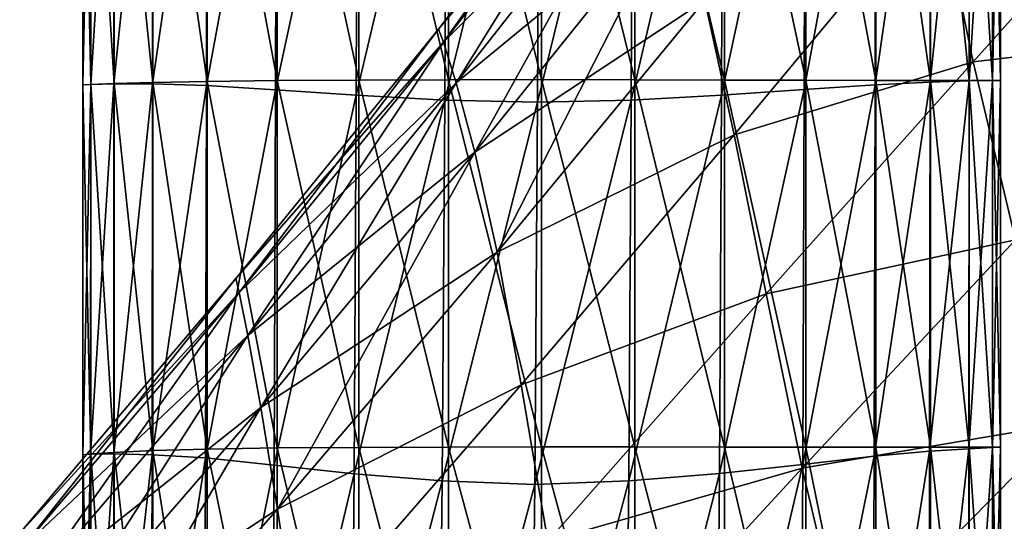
# Model space of a CAD drawing. Extents: x -0.96 to 0.96, y -0.57 to 2.63.
# Tile 95 of 148: x -0.2532 to -0.1246, y 1.4962 to 1.5617. Entities that reach past the tile are written whole.
import ezdxf

# ---------------------------------------------------------------- set-up
doc = ezdxf.new("R2010")
doc.units = 0
doc.layers.add('Brakiri_Cruiser_Main_Texture', color=7, linetype='CONTINUOUS')

msp = doc.modelspace()

# ---------------------------------------------------------------- linework, layer by layer
at = {"layer": 'Brakiri_Cruiser_Main_Texture'}
for points in [[(-0.243906, 1.602876, 0.45125), (-0.243906, 1.553233, 0.45125), (-0.244922, 1.553174, 0.44)], [(-0.243906, 1.602876, 0.45125), (-0.244922, 1.553174, 0.44), (-0.244922, 1.602837, 0.44)], [(-0.244922, 1.602837, 0.44), (-0.243906, 1.553233, 0.42875), (-0.243906, 1.602876, 0.42875)], [(-0.244922, 1.602837, 0.44), (-0.244922, 1.553174, 0.44), (-0.243906, 1.553233, 0.42875)], [(-0.240859, 1.602955, 0.462031), (-0.240868, 1.553311, 0.462031), (-0.243906, 1.553233, 0.45125)], [(-0.240859, 1.602955, 0.462031), (-0.243906, 1.553233, 0.45125), (-0.243906, 1.602876, 0.45125)], [(-0.243906, 1.602876, 0.42875), (-0.240859, 1.55336, 0.417969), (-0.240859, 1.602955, 0.417969)], [(-0.243906, 1.602876, 0.42875), (-0.243906, 1.553233, 0.42875), (-0.240859, 1.55336, 0.417969)], [(-0.23579, 1.602994, 0.471875), (-0.235818, 1.553311, 0.471875), (-0.240868, 1.553311, 0.462031)], [(-0.23579, 1.602994, 0.471875), (-0.240868, 1.553311, 0.462031), (-0.240859, 1.602955, 0.462031)], [(-0.240859, 1.602955, 0.417969), (-0.235781, 1.553506, 0.408125), (-0.235781, 1.603052, 0.408125)], [(-0.240859, 1.602955, 0.417969), (-0.240859, 1.55336, 0.417969), (-0.235781, 1.553506, 0.408125)], [(-0.228708, 1.602916, 0.480313), (-0.235818, 1.553311, 0.471875), (-0.23579, 1.602994, 0.471875)], [(-0.228708, 1.602916, 0.480313), (-0.228772, 1.553096, 0.480313), (-0.235818, 1.553311, 0.471875)], [(-0.235781, 1.603052, 0.408125), (-0.228672, 1.553643, 0.399687), (-0.228672, 1.60315, 0.399687)], [(-0.235781, 1.603052, 0.408125), (-0.235781, 1.553506, 0.408125), (-0.228672, 1.553643, 0.399687)], [(-0.228772, 1.553096, 0.480313), (-0.228708, 1.602916, 0.480313), (-0.219631, 1.602603, 0.486875)], [(-0.228672, 1.60315, 0.399687), (-0.219531, 1.553741, 0.393125), (-0.219531, 1.603248, 0.393125)], [(-0.228672, 1.60315, 0.399687), (-0.228672, 1.553643, 0.399687), (-0.219531, 1.553741, 0.393125)], [(-0.219531, 1.603248, 0.393125), (-0.208867, 1.553809, 0.388438), (-0.208867, 1.603345, 0.388437)], [(-0.219531, 1.603248, 0.393125), (-0.219531, 1.553741, 0.393125), (-0.208867, 1.553809, 0.388438)], [(-0.208867, 1.603345, 0.388437), (-0.197187, 1.553858, 0.385625), (-0.197187, 1.603423, 0.385625)], [(-0.208867, 1.603345, 0.388437), (-0.208867, 1.553809, 0.388438), (-0.197187, 1.553858, 0.385625)], [(-0.197187, 1.603423, 0.385625), (-0.185, 1.553877, 0.384687), (-0.185, 1.603462, 0.384687)], [(-0.197187, 1.603423, 0.385625), (-0.197187, 1.553858, 0.385625), (-0.185, 1.553877, 0.384687)], [(-0.185, 1.603462, 0.384687), (-0.185, 1.553877, 0.384687), (-0.172813, 1.553858, 0.385625)], [(-0.185, 1.603462, 0.384687), (-0.172813, 1.553858, 0.385625), (-0.172813, 1.603423, 0.385625)], [(-0.172813, 1.603423, 0.385625), (-0.172813, 1.553858, 0.385625), (-0.161133, 1.553819, 0.388438)], [(-0.172813, 1.603423, 0.385625), (-0.161133, 1.553819, 0.388438), (-0.161133, 1.603345, 0.388437)], [(-0.161133, 1.603345, 0.388437), (-0.161133, 1.553819, 0.388438), (-0.150469, 1.55378, 0.393125)], [(-0.161133, 1.603345, 0.388437), (-0.150469, 1.55378, 0.393125), (-0.150469, 1.603257, 0.393125)], [(-0.150686, 1.552569, 0.486875), (-0.150569, 1.602613, 0.486875), (-0.141364, 1.602955, 0.480313)], [(-0.150686, 1.552569, 0.486875), (-0.141364, 1.602955, 0.480313), (-0.141428, 1.553203, 0.480313)], [(-0.150469, 1.603257, 0.393125), (-0.150469, 1.55378, 0.393125), (-0.141328, 1.55375, 0.399687)], [(-0.150469, 1.603257, 0.393125), (-0.141328, 1.55375, 0.399687), (-0.141328, 1.603189, 0.399687)], [(-0.134228, 1.603101, 0.471875), (-0.134255, 1.553545, 0.471875), (-0.141428, 1.553203, 0.480313)], [(-0.134228, 1.603101, 0.471875), (-0.141428, 1.553203, 0.480313), (-0.141364, 1.602955, 0.480313)], [(-0.141328, 1.603189, 0.399687), (-0.141328, 1.55375, 0.399687), (-0.134219, 1.553741, 0.408125)], [(-0.141328, 1.603189, 0.399687), (-0.134219, 1.553741, 0.408125), (-0.134219, 1.60316, 0.408125)], [(-0.129141, 1.60315, 0.462031), (-0.12915, 1.553692, 0.462031), (-0.134255, 1.553545, 0.471875)], [(-0.129141, 1.60315, 0.462031), (-0.134255, 1.553545, 0.471875), (-0.134228, 1.603101, 0.471875)], [(-0.134219, 1.60316, 0.408125), (-0.134219, 1.553741, 0.408125), (-0.129141, 1.553741, 0.417969)], [(-0.134219, 1.60316, 0.408125), (-0.129141, 1.553741, 0.417969), (-0.129141, 1.60315, 0.417969)], [(-0.126094, 1.60315, 0.45125), (-0.126094, 1.553741, 0.45125), (-0.12915, 1.553692, 0.462031)], [(-0.126094, 1.60315, 0.45125), (-0.12915, 1.553692, 0.462031), (-0.129141, 1.60315, 0.462031)], [(-0.129141, 1.60315, 0.417969), (-0.129141, 1.553741, 0.417969), (-0.126094, 1.553741, 0.42875)], [(-0.129141, 1.60315, 0.417969), (-0.126094, 1.553741, 0.42875), (-0.126094, 1.60315, 0.42875)], [(-0.126094, 1.60315, 0.42875), (-0.126094, 1.553741, 0.42875), (-0.125078, 1.553741, 0.44)], [(-0.126094, 1.60315, 0.42875), (-0.125078, 1.553741, 0.44), (-0.125078, 1.60315, 0.44)], [(-0.125078, 1.60315, 0.44), (-0.125078, 1.553741, 0.44), (-0.126094, 1.553741, 0.45125)], [(-0.125078, 1.60315, 0.44), (-0.126094, 1.553741, 0.45125), (-0.126094, 1.60315, 0.45125)], [(-0.228772, 1.553096, 0.480313), (-0.219631, 1.602603, 0.486875), (-0.219749, 1.55253, 0.486875)], [(-0.219749, 1.55253, 0.486875), (-0.219631, 1.602603, 0.486875), (-0.209049, 1.602173, 0.491563)], [(-0.219749, 1.55253, 0.486875), (-0.209049, 1.602173, 0.491563), (-0.209221, 1.551826, 0.491562)], [(-0.209221, 1.551826, 0.491562), (-0.209049, 1.602173, 0.491563), (-0.197441, 1.601783, 0.494375)], [(-0.209221, 1.551826, 0.491562), (-0.197441, 1.601783, 0.494375), (-0.197659, 1.551201, 0.494375)], [(-0.197659, 1.551201, 0.494375), (-0.197441, 1.601783, 0.494375), (-0.18529, 1.601587, 0.495313)], [(-0.197659, 1.551201, 0.494375), (-0.18529, 1.601587, 0.495313), (-0.185526, 1.550909, 0.495313)], [(-0.185526, 1.550909, 0.495313), (-0.18529, 1.601587, 0.495313), (-0.173066, 1.601783, 0.494375)], [(-0.185526, 1.550909, 0.495313), (-0.173066, 1.601783, 0.494375), (-0.173284, 1.551201, 0.494375)], [(-0.173284, 1.551201, 0.494375), (-0.173066, 1.601783, 0.494375), (-0.161314, 1.602173, 0.491563)], [(-0.173284, 1.551201, 0.494375), (-0.161314, 1.602173, 0.491563), (-0.161486, 1.551836, 0.491562)], [(-0.161486, 1.551836, 0.491562), (-0.161314, 1.602173, 0.491563), (-0.150569, 1.602613, 0.486875)], [(-0.161486, 1.551836, 0.491562), (-0.150569, 1.602613, 0.486875), (-0.150686, 1.552569, 0.486875)], [(-0.172854, 1.591061, -0.445921), (-0.198483, 1.560472, -0.452722), (-0.173757, 1.592646, -0.457456)], [(-0.173757, 1.592646, -0.457456), (-0.198483, 1.560472, -0.452722), (-0.197822, 1.558751, -0.464274)], [(-0.173757, 1.592646, -0.457456), (-0.197822, 1.558751, -0.464274), (-0.172854, 1.591061, -0.469265)], [(-0.172854, 1.591061, -0.445921), (-0.197822, 1.558751, -0.441352), (-0.198483, 1.560472, -0.452722)], [(-0.170585, 1.586006, -0.435059), (-0.197822, 1.558751, -0.441352), (-0.172854, 1.591061, -0.445921)], [(-0.172854, 1.591061, -0.469265), (-0.197822, 1.558751, -0.464274), (-0.196148, 1.553465, -0.475449)], [(-0.172854, 1.591061, -0.469265), (-0.196148, 1.553465, -0.475449), (-0.170585, 1.586006, -0.480724)], [(-0.170585, 1.586006, -0.435059), (-0.196148, 1.553465, -0.430543), (-0.197822, 1.558751, -0.441352)], [(-0.167394, 1.577182, -0.425267), (-0.196148, 1.553465, -0.430543), (-0.170585, 1.586006, -0.435059)], [(-0.170585, 1.586006, -0.480724), (-0.196148, 1.553465, -0.475449), (-0.193728, 1.544401, -0.485669)], [(-0.170585, 1.586006, -0.480724), (-0.193728, 1.544401, -0.485669), (-0.167394, 1.577182, -0.491211)], [(-0.103053, 1.584741, -0.524637), (-0.133258, 1.578603, -0.513415), (-0.128631, 1.556175, -0.517813)], [(-0.103053, 1.584741, -0.417048), (-0.128631, 1.556175, -0.411838), (-0.133258, 1.578603, -0.415913)], [(-0.09714, 1.559901, -0.526899), (-0.103053, 1.584741, -0.524637), (-0.128631, 1.556175, -0.517813)], [(-0.09714, 1.559901, -0.41498), (-0.128631, 1.556175, -0.411838), (-0.103053, 1.584741, -0.417048)], [(-0.133258, 1.578603, -0.513415), (-0.163678, 1.564202, -0.500083), (-0.159836, 1.546678, -0.506699)], [(-0.133258, 1.578603, -0.415913), (-0.159836, 1.546678, -0.410755), (-0.163678, 1.564202, -0.417011)], [(-0.128631, 1.556175, -0.517813), (-0.133258, 1.578603, -0.513415), (-0.159836, 1.546678, -0.506699)], [(-0.128631, 1.556175, -0.411838), (-0.159836, 1.546678, -0.410755), (-0.133258, 1.578603, -0.415913)], [(-0.167394, 1.577182, -0.425267), (-0.193728, 1.544401, -0.420738), (-0.196148, 1.553465, -0.430543)], [(-0.163678, 1.564202, -0.417011), (-0.193728, 1.544401, -0.420738), (-0.167394, 1.577182, -0.425267)], [(-0.167394, 1.577182, -0.491211), (-0.193728, 1.544401, -0.485669), (-0.190826, 1.531347, -0.494355)], [(-0.167394, 1.577182, -0.491211), (-0.190826, 1.531347, -0.494355), (-0.163678, 1.564202, -0.500083)], [(-0.163678, 1.564202, -0.417011), (-0.190826, 1.531347, -0.41238), (-0.193728, 1.544401, -0.420738)], [(-0.159836, 1.546678, -0.506699), (-0.163678, 1.564202, -0.500083), (-0.190826, 1.531347, -0.494355)], [(-0.159836, 1.546678, -0.410755), (-0.190826, 1.531347, -0.41238), (-0.163678, 1.564202, -0.417011)], [(-0.197822, 1.558751, -0.441352), (-0.224933, 1.527921, -0.449186), (-0.198483, 1.560472, -0.452722)], [(-0.198483, 1.560472, -0.452722), (-0.224933, 1.527921, -0.449186), (-0.224515, 1.526065, -0.460566)], [(-0.198483, 1.560472, -0.452722), (-0.224515, 1.526065, -0.460566), (-0.197822, 1.558751, -0.464274)], [(-0.09714, 1.559901, -0.526899), (-0.128631, 1.556175, -0.517813), (-0.123114, 1.532938, -0.520291)], [(-0.09714, 1.559901, -0.41498), (-0.123114, 1.532938, -0.409441), (-0.128631, 1.556175, -0.411838)], [(-0.197822, 1.558751, -0.441352), (-0.224515, 1.526065, -0.437898), (-0.224933, 1.527921, -0.449186)], [(-0.196148, 1.553465, -0.430543), (-0.224515, 1.526065, -0.437898), (-0.197822, 1.558751, -0.441352)], [(-0.197822, 1.558751, -0.464274), (-0.224515, 1.526065, -0.460566), (-0.223393, 1.520459, -0.471523)], [(-0.197822, 1.558751, -0.464274), (-0.223393, 1.520459, -0.471523), (-0.196148, 1.553465, -0.475449)], [(-0.128631, 1.556175, -0.517813), (-0.159836, 1.546678, -0.506699), (-0.155663, 1.5259, -0.511216)], [(-0.128631, 1.556175, -0.411838), (-0.155663, 1.5259, -0.406404), (-0.159836, 1.546678, -0.410755)], [(-0.123114, 1.532938, -0.520291), (-0.128631, 1.556175, -0.517813), (-0.155663, 1.5259, -0.511216)], [(-0.123114, 1.532938, -0.409441), (-0.155663, 1.5259, -0.406404), (-0.128631, 1.556175, -0.411838)], [(-0.219531, 1.553741, 0.393125), (-0.208867, 1.505849, 0.388437), (-0.208867, 1.553809, 0.388438)], [(-0.208867, 1.553809, 0.388438), (-0.197187, 1.505889, 0.385625), (-0.197187, 1.553858, 0.385625)], [(-0.208867, 1.553809, 0.388438), (-0.208867, 1.505849, 0.388437), (-0.197187, 1.505889, 0.385625)], [(-0.197187, 1.553858, 0.385625), (-0.185, 1.505908, 0.384687), (-0.185, 1.553877, 0.384687)], [(-0.197187, 1.553858, 0.385625), (-0.197187, 1.505889, 0.385625), (-0.185, 1.505908, 0.384687)], [(-0.185, 1.553877, 0.384687), (-0.185, 1.505908, 0.384687), (-0.172812, 1.505898, 0.385625)], [(-0.185, 1.553877, 0.384687), (-0.172812, 1.505898, 0.385625), (-0.172813, 1.553858, 0.385625)], [(-0.172813, 1.553858, 0.385625), (-0.172812, 1.505898, 0.385625), (-0.161133, 1.505889, 0.388437)], [(-0.172813, 1.553858, 0.385625), (-0.161133, 1.505889, 0.388437), (-0.161133, 1.553819, 0.388438)], [(-0.161133, 1.553819, 0.388438), (-0.161133, 1.505889, 0.388437), (-0.150469, 1.505879, 0.393125)], [(-0.161133, 1.553819, 0.388438), (-0.150469, 1.505879, 0.393125), (-0.150469, 1.55378, 0.393125)], [(-0.150469, 1.55378, 0.393125), (-0.150469, 1.505879, 0.393125), (-0.141328, 1.505869, 0.399687)], [(-0.150469, 1.55378, 0.393125), (-0.141328, 1.505869, 0.399687), (-0.141328, 1.55375, 0.399687)], [(-0.243906, 1.553233, 0.45125), (-0.243915, 1.504941, 0.45125), (-0.244922, 1.504892, 0.44)], [(-0.243906, 1.553233, 0.45125), (-0.244922, 1.504892, 0.44), (-0.244922, 1.553174, 0.44)], [(-0.244922, 1.553174, 0.44), (-0.243906, 1.50499, 0.42875), (-0.243906, 1.553233, 0.42875)], [(-0.244922, 1.553174, 0.44), (-0.244922, 1.504892, 0.44), (-0.243906, 1.50499, 0.42875)], [(-0.240868, 1.553311, 0.462031), (-0.240896, 1.50499, 0.462031), (-0.243915, 1.504941, 0.45125)], [(-0.240868, 1.553311, 0.462031), (-0.243915, 1.504941, 0.45125), (-0.243906, 1.553233, 0.45125)], [(-0.243906, 1.553233, 0.42875), (-0.240859, 1.505185, 0.417969), (-0.240859, 1.55336, 0.417969)], [(-0.243906, 1.553233, 0.42875), (-0.243906, 1.50499, 0.42875), (-0.240859, 1.505185, 0.417969)], [(-0.235818, 1.553311, 0.471875), (-0.235881, 1.504883, 0.471875), (-0.240896, 1.50499, 0.462031)], [(-0.235818, 1.553311, 0.471875), (-0.240896, 1.50499, 0.462031), (-0.240868, 1.553311, 0.462031)], [(-0.240859, 1.55336, 0.417969), (-0.235781, 1.50542, 0.408125), (-0.235781, 1.553506, 0.408125)], [(-0.240859, 1.55336, 0.417969), (-0.240859, 1.505185, 0.417969), (-0.235781, 1.50542, 0.408125)], [(-0.228772, 1.553096, 0.480313), (-0.235881, 1.504883, 0.471875), (-0.235818, 1.553311, 0.471875)], [(-0.228772, 1.553096, 0.480313), (-0.22889, 1.504463, 0.480313), (-0.235881, 1.504883, 0.471875)], [(-0.235781, 1.553506, 0.408125), (-0.228672, 1.505635, 0.399687), (-0.228672, 1.553643, 0.399687)], [(-0.235781, 1.553506, 0.408125), (-0.235781, 1.50542, 0.408125), (-0.228672, 1.505635, 0.399687)], [(-0.22889, 1.504463, 0.480313), (-0.228772, 1.553096, 0.480313), (-0.219749, 1.55253, 0.486875)], [(-0.22889, 1.504463, 0.480313), (-0.219749, 1.55253, 0.486875), (-0.219948, 1.503515, 0.486875)], [(-0.228672, 1.553643, 0.399687), (-0.219531, 1.505771, 0.393125), (-0.219531, 1.553741, 0.393125)], [(-0.228672, 1.553643, 0.399687), (-0.228672, 1.505635, 0.399687), (-0.219531, 1.505771, 0.393125)], [(-0.196148, 1.553465, -0.430543), (-0.223393, 1.520459, -0.427123), (-0.224515, 1.526065, -0.437898)], [(-0.193728, 1.544401, -0.420738), (-0.223393, 1.520459, -0.427123), (-0.196148, 1.553465, -0.430543)], [(-0.196148, 1.553465, -0.475449), (-0.223393, 1.520459, -0.471523), (-0.221699, 1.511067, -0.481543)], [(-0.196148, 1.553465, -0.475449), (-0.221699, 1.511067, -0.481543), (-0.193728, 1.544401, -0.485669)], [(-0.219948, 1.503515, 0.486875), (-0.219749, 1.55253, 0.486875), (-0.209221, 1.551826, 0.491562)], [(-0.219531, 1.553741, 0.393125), (-0.219531, 1.505771, 0.393125), (-0.208867, 1.505849, 0.388437)], [(-0.161768, 1.502451, 0.491563), (-0.161486, 1.551836, 0.491562), (-0.150686, 1.552569, 0.486875)], [(-0.161768, 1.502451, 0.491563), (-0.150686, 1.552569, 0.486875), (-0.150886, 1.503623, 0.486875)], [(-0.150886, 1.503623, 0.486875), (-0.150686, 1.552569, 0.486875), (-0.141428, 1.553203, 0.480313)], [(-0.150886, 1.503623, 0.486875), (-0.141428, 1.553203, 0.480313), (-0.141546, 1.504697, 0.480313)], [(-0.134255, 1.553545, 0.471875), (-0.134319, 1.505332, 0.471875), (-0.141546, 1.504697, 0.480313)], [(-0.134255, 1.553545, 0.471875), (-0.141546, 1.504697, 0.480313), (-0.141428, 1.553203, 0.480313)], [(-0.141328, 1.55375, 0.399687), (-0.141328, 1.505869, 0.399687), (-0.134219, 1.505869, 0.408125)], [(-0.141328, 1.55375, 0.399687), (-0.134219, 1.505869, 0.408125), (-0.134219, 1.553741, 0.408125)], [(-0.12915, 1.553692, 0.462031), (-0.129177, 1.505674, 0.462031), (-0.134319, 1.505332, 0.471875)], [(-0.12915, 1.553692, 0.462031), (-0.134319, 1.505332, 0.471875), (-0.134255, 1.553545, 0.471875)], [(-0.134219, 1.553741, 0.408125), (-0.134219, 1.505869, 0.408125), (-0.129141, 1.505869, 0.417969)], [(-0.134219, 1.553741, 0.408125), (-0.129141, 1.505869, 0.417969), (-0.129141, 1.553741, 0.417969)], [(-0.126094, 1.553741, 0.45125), (-0.126103, 1.50582, 0.45125), (-0.129177, 1.505674, 0.462031)], [(-0.126094, 1.553741, 0.45125), (-0.129177, 1.505674, 0.462031), (-0.12915, 1.553692, 0.462031)], [(-0.129141, 1.553741, 0.417969), (-0.129141, 1.505869, 0.417969), (-0.126094, 1.505869, 0.42875)], [(-0.129141, 1.553741, 0.417969), (-0.126094, 1.505869, 0.42875), (-0.126094, 1.553741, 0.42875)], [(-0.125078, 1.553741, 0.44), (-0.125078, 1.505869, 0.44), (-0.126103, 1.50582, 0.45125)], [(-0.125078, 1.553741, 0.44), (-0.126103, 1.50582, 0.45125), (-0.126094, 1.553741, 0.45125)], [(-0.126094, 1.553741, 0.42875), (-0.126094, 1.505869, 0.42875), (-0.125078, 1.505869, 0.44)], [(-0.126094, 1.553741, 0.42875), (-0.125078, 1.505869, 0.44), (-0.125078, 1.553741, 0.44)], [(-0.219948, 1.503515, 0.486875), (-0.209221, 1.551826, 0.491562), (-0.209502, 1.502412, 0.491563)], [(-0.209502, 1.502412, 0.491563), (-0.209221, 1.551826, 0.491562), (-0.197659, 1.551201, 0.494375)], [(-0.209502, 1.502412, 0.491563), (-0.197659, 1.551201, 0.494375), (-0.198004, 1.501465, 0.494375)], [(-0.198004, 1.501465, 0.494375), (-0.197659, 1.551201, 0.494375), (-0.185526, 1.550909, 0.495313)], [(-0.185907, 1.500986, 0.495313), (-0.185526, 1.550909, 0.495313), (-0.173284, 1.551201, 0.494375)], [(-0.185907, 1.500986, 0.495313), (-0.173284, 1.551201, 0.494375), (-0.173629, 1.501474, 0.494375)], [(-0.173629, 1.501474, 0.494375), (-0.173284, 1.551201, 0.494375), (-0.161486, 1.551836, 0.491562)], [(-0.173629, 1.501474, 0.494375), (-0.161486, 1.551836, 0.491562), (-0.161768, 1.502451, 0.491563)], [(-0.198004, 1.501465, 0.494375), (-0.185526, 1.550909, 0.495313), (-0.185907, 1.500986, 0.495313)], [(-0.159836, 1.546678, -0.506699), (-0.190826, 1.531347, -0.494355), (-0.187663, 1.514002, -0.500913)], [(-0.159836, 1.546678, -0.410755), (-0.187663, 1.514002, -0.405982), (-0.190826, 1.531347, -0.41238)], [(-0.155663, 1.5259, -0.511216), (-0.159836, 1.546678, -0.506699), (-0.187663, 1.514002, -0.500913)], [(-0.155663, 1.5259, -0.406404), (-0.187663, 1.514002, -0.405982), (-0.159836, 1.546678, -0.410755)], [(-0.193728, 1.544401, -0.420738), (-0.221699, 1.511067, -0.417287), (-0.223393, 1.520459, -0.427123)], [(-0.190826, 1.531347, -0.41238), (-0.221699, 1.511067, -0.417287), (-0.193728, 1.544401, -0.420738)], [(-0.193728, 1.544401, -0.485669), (-0.221699, 1.511067, -0.481543), (-0.219523, 1.497763, -0.490093)], [(-0.193728, 1.544401, -0.485669), (-0.219523, 1.497763, -0.490093), (-0.190826, 1.531347, -0.494355)], [(-0.123114, 1.532938, -0.520291), (-0.155663, 1.5259, -0.511216), (-0.150956, 1.503155, -0.513791)], [(-0.123114, 1.532938, -0.409441), (-0.150956, 1.503155, -0.403859), (-0.155663, 1.5259, -0.406404)], [(-0.11652, 1.508969, -0.520945), (-0.123114, 1.532938, -0.520291), (-0.150956, 1.503155, -0.513791)], [(-0.11652, 1.508969, -0.408633), (-0.150956, 1.503155, -0.403859), (-0.123114, 1.532938, -0.409441)], [(-0.190826, 1.531347, -0.41238), (-0.219523, 1.497763, -0.408877), (-0.221699, 1.511067, -0.417287)], [(-0.187663, 1.514002, -0.500913), (-0.190826, 1.531347, -0.494355), (-0.219523, 1.497763, -0.490093)], [(-0.187663, 1.514002, -0.405982), (-0.219523, 1.497763, -0.408877), (-0.190826, 1.531347, -0.41238)], [(-0.224515, 1.526065, -0.437898), (-0.253184, 1.494628, -0.447519), (-0.224933, 1.527921, -0.449186)], [(-0.224933, 1.527921, -0.449186), (-0.253184, 1.494628, -0.447519), (-0.252908, 1.492692, -0.458813)], [(-0.224933, 1.527921, -0.449186), (-0.252908, 1.492692, -0.458813), (-0.224515, 1.526065, -0.460566)], [(-0.224515, 1.526065, -0.437898), (-0.252908, 1.492692, -0.436271), (-0.253184, 1.494628, -0.447519)], [(-0.223393, 1.520459, -0.427123), (-0.252908, 1.492692, -0.436271), (-0.224515, 1.526065, -0.437898)], [(-0.224515, 1.526065, -0.460566), (-0.252908, 1.492692, -0.458813), (-0.252238, 1.486823, -0.469639)], [(-0.224515, 1.526065, -0.460566), (-0.252238, 1.486823, -0.469639), (-0.223393, 1.520459, -0.471523)], [(-0.155663, 1.5259, -0.511216), (-0.187663, 1.514002, -0.500913), (-0.184195, 1.49359, -0.505469)], [(-0.155663, 1.5259, -0.406404), (-0.184195, 1.49359, -0.4015), (-0.187663, 1.514002, -0.405982)], [(-0.150956, 1.503155, -0.513791), (-0.155663, 1.5259, -0.511216), (-0.184195, 1.49359, -0.505469)], [(-0.150956, 1.503155, -0.403859), (-0.184195, 1.49359, -0.4015), (-0.155663, 1.5259, -0.406404)], [(-0.223393, 1.520459, -0.427123), (-0.252238, 1.486823, -0.425492), (-0.252908, 1.492692, -0.436271)], [(-0.221699, 1.511067, -0.417287), (-0.252238, 1.486823, -0.425492), (-0.223393, 1.520459, -0.427123)], [(-0.223393, 1.520459, -0.471523), (-0.252238, 1.486823, -0.469639), (-0.251128, 1.47707, -0.479526)], [(-0.223393, 1.520459, -0.471523), (-0.251128, 1.47707, -0.479526), (-0.221699, 1.511067, -0.481543)], [(-0.187663, 1.514002, -0.500913), (-0.219523, 1.497763, -0.490093), (-0.216953, 1.480422, -0.496641)], [(-0.187663, 1.514002, -0.405982), (-0.216953, 1.480422, -0.402384), (-0.219523, 1.497763, -0.408877)], [(-0.184195, 1.49359, -0.505469), (-0.187663, 1.514002, -0.500913), (-0.216953, 1.480422, -0.496641)], [(-0.184195, 1.49359, -0.4015), (-0.216953, 1.480422, -0.402384), (-0.187663, 1.514002, -0.405982)], [(-0.221699, 1.511067, -0.417287), (-0.251128, 1.47707, -0.41565), (-0.252238, 1.486823, -0.425492)], [(-0.219523, 1.497763, -0.408877), (-0.251128, 1.47707, -0.41565), (-0.221699, 1.511067, -0.417287)], [(-0.221699, 1.511067, -0.481543), (-0.251128, 1.47707, -0.479526), (-0.249534, 1.463484, -0.488008)], [(-0.221699, 1.511067, -0.481543), (-0.249534, 1.463484, -0.488008), (-0.219523, 1.497763, -0.490093)], [(-0.11652, 1.508969, -0.520945), (-0.150956, 1.503155, -0.513791), (-0.145443, 1.479661, -0.514545)], [(-0.11652, 1.508969, -0.408633), (-0.145443, 1.479661, -0.402992), (-0.150956, 1.503155, -0.403859)], [(-0.10841, 1.485632, -0.519986), (-0.11652, 1.508969, -0.520945), (-0.145443, 1.479661, -0.514545)], [(-0.10841, 1.485632, -0.409136), (-0.145443, 1.479661, -0.402992), (-0.11652, 1.508969, -0.408633)], [(-0.243915, 1.504941, 0.45125), (-0.243943, 1.459433, 0.45125), (-0.244931, 1.459442, 0.44)], [(-0.243915, 1.504941, 0.45125), (-0.244931, 1.459442, 0.44), (-0.244922, 1.504892, 0.44)], [(-0.244922, 1.504892, 0.44), (-0.243906, 1.459628, 0.42875), (-0.243906, 1.50499, 0.42875)], [(-0.240896, 1.50499, 0.462031), (-0.240959, 1.459394, 0.462031), (-0.243943, 1.459433, 0.45125)], [(-0.240896, 1.50499, 0.462031), (-0.243943, 1.459433, 0.45125), (-0.243915, 1.504941, 0.45125)], [(-0.243906, 1.50499, 0.42875), (-0.240859, 1.459931, 0.417969), (-0.240859, 1.505185, 0.417969)], [(-0.243906, 1.50499, 0.42875), (-0.243906, 1.459628, 0.42875), (-0.240859, 1.459931, 0.417969)], [(-0.235881, 1.504883, 0.471875), (-0.240959, 1.459394, 0.462031), (-0.240896, 1.50499, 0.462031)], [(-0.240859, 1.505185, 0.417969), (-0.235781, 1.460292, 0.408125), (-0.235781, 1.50542, 0.408125)], [(-0.240859, 1.505185, 0.417969), (-0.240859, 1.459931, 0.417969), (-0.235781, 1.460292, 0.408125)], [(-0.235781, 1.50542, 0.408125), (-0.228672, 1.460624, 0.399687), (-0.228672, 1.505635, 0.399687)], [(-0.235781, 1.50542, 0.408125), (-0.235781, 1.460292, 0.408125), (-0.228672, 1.460624, 0.399687)], [(-0.228672, 1.505635, 0.399687), (-0.219531, 1.460839, 0.393125), (-0.219531, 1.505771, 0.393125)], [(-0.228672, 1.505635, 0.399687), (-0.228672, 1.460624, 0.399687), (-0.219531, 1.460839, 0.393125)], [(-0.219531, 1.505771, 0.393125), (-0.208867, 1.460966, 0.388438), (-0.208867, 1.505849, 0.388437)], [(-0.219531, 1.505771, 0.393125), (-0.219531, 1.460839, 0.393125), (-0.208867, 1.460966, 0.388438)], [(-0.208867, 1.505849, 0.388437), (-0.197187, 1.461034, 0.385625), (-0.197187, 1.505889, 0.385625)], [(-0.208867, 1.505849, 0.388437), (-0.208867, 1.460966, 0.388438), (-0.197187, 1.461034, 0.385625)], [(-0.197187, 1.505889, 0.385625), (-0.185, 1.461064, 0.384687), (-0.185, 1.505908, 0.384687)], [(-0.197187, 1.505889, 0.385625), (-0.197187, 1.461034, 0.385625), (-0.185, 1.461064, 0.384687)], [(-0.185, 1.505908, 0.384687), (-0.185, 1.461064, 0.384687), (-0.172812, 1.461073, 0.385625)], [(-0.185, 1.505908, 0.384687), (-0.172812, 1.461073, 0.385625), (-0.172812, 1.505898, 0.385625)], [(-0.172812, 1.505898, 0.385625), (-0.172812, 1.461073, 0.385625), (-0.161133, 1.461073, 0.388438)], [(-0.172812, 1.505898, 0.385625), (-0.161133, 1.461073, 0.388438), (-0.161133, 1.505889, 0.388437)], [(-0.161133, 1.505889, 0.388437), (-0.161133, 1.461073, 0.388438), (-0.150469, 1.461073, 0.393125)], [(-0.161133, 1.505889, 0.388437), (-0.150469, 1.461073, 0.393125), (-0.150469, 1.505879, 0.393125)], [(-0.150469, 1.505879, 0.393125), (-0.150469, 1.461073, 0.393125), (-0.141328, 1.461073, 0.399687)], [(-0.150469, 1.505879, 0.393125), (-0.141328, 1.461073, 0.399687), (-0.141328, 1.505869, 0.399687)], [(-0.134319, 1.505332, 0.471875), (-0.134436, 1.459901, 0.471875), (-0.141745, 1.458827, 0.480313)], [(-0.134319, 1.505332, 0.471875), (-0.141745, 1.458827, 0.480313), (-0.141546, 1.504697, 0.480313)], [(-0.141328, 1.505869, 0.399687), (-0.141328, 1.461073, 0.399687), (-0.134219, 1.461073, 0.408125)], [(-0.141328, 1.505869, 0.399687), (-0.134219, 1.461073, 0.408125), (-0.134219, 1.505869, 0.408125)], [(-0.129177, 1.505674, 0.462031), (-0.12924, 1.460536, 0.462031), (-0.134436, 1.459901, 0.471875)], [(-0.129177, 1.505674, 0.462031), (-0.134436, 1.459901, 0.471875), (-0.134319, 1.505332, 0.471875)], [(-0.134219, 1.505869, 0.408125), (-0.134219, 1.461073, 0.408125), (-0.129141, 1.461073, 0.417969)], [(-0.134219, 1.505869, 0.408125), (-0.129141, 1.461073, 0.417969), (-0.129141, 1.505869, 0.417969)], [(-0.126103, 1.50582, 0.45125), (-0.12613, 1.460878, 0.45125), (-0.12924, 1.460536, 0.462031)], [(-0.126103, 1.50582, 0.45125), (-0.12924, 1.460536, 0.462031), (-0.129177, 1.505674, 0.462031)], [(-0.129141, 1.505869, 0.417969), (-0.129141, 1.461073, 0.417969), (-0.126094, 1.461073, 0.42875)], [(-0.129141, 1.505869, 0.417969), (-0.126094, 1.461073, 0.42875), (-0.126094, 1.505869, 0.42875)], [(-0.125078, 1.505869, 0.44), (-0.125087, 1.461024, 0.44), (-0.12613, 1.460878, 0.45125)], [(-0.125078, 1.505869, 0.44), (-0.12613, 1.460878, 0.45125), (-0.126103, 1.50582, 0.45125)], [(-0.126094, 1.505869, 0.42875), (-0.126094, 1.461073, 0.42875), (-0.125087, 1.461024, 0.44)], [(-0.126094, 1.505869, 0.42875), (-0.125087, 1.461024, 0.44), (-0.125078, 1.505869, 0.44)], [(-0.244922, 1.504892, 0.44), (-0.244931, 1.459442, 0.44), (-0.243906, 1.459628, 0.42875)], [(-0.235881, 1.504883, 0.471875), (-0.235999, 1.45912, 0.471875), (-0.240959, 1.459394, 0.462031)], [(-0.22889, 1.504463, 0.480313), (-0.235999, 1.45912, 0.471875), (-0.235881, 1.504883, 0.471875)], [(-0.22889, 1.504463, 0.480313), (-0.229089, 1.458378, 0.480313), (-0.235999, 1.45912, 0.471875)], [(-0.229089, 1.458378, 0.480313), (-0.22889, 1.504463, 0.480313), (-0.219948, 1.503515, 0.486875)], [(-0.162194, 1.455361, 0.491562), (-0.161768, 1.502451, 0.491563), (-0.150886, 1.503623, 0.486875)], [(-0.162194, 1.455361, 0.491562), (-0.150886, 1.503623, 0.486875), (-0.151194, 1.457167, 0.486875)], [(-0.151194, 1.457167, 0.486875), (-0.150886, 1.503623, 0.486875), (-0.141546, 1.504697, 0.480313)], [(-0.151194, 1.457167, 0.486875), (-0.141546, 1.504697, 0.480313), (-0.141745, 1.458827, 0.480313)], [(-0.229089, 1.458378, 0.480313), (-0.219948, 1.503515, 0.486875), (-0.220257, 1.456933, 0.486875)], [(-0.220257, 1.456933, 0.486875), (-0.219948, 1.503515, 0.486875), (-0.209502, 1.502412, 0.491563)], [(-0.220257, 1.456933, 0.486875), (-0.209502, 1.502412, 0.491563), (-0.209928, 1.455253, 0.491562)], [(-0.209928, 1.455253, 0.491562), (-0.209502, 1.502412, 0.491563), (-0.198004, 1.501465, 0.494375)], [(-0.150956, 1.503155, -0.513791), (-0.184195, 1.49359, -0.505469), (-0.180306, 1.471261, -0.508116)], [(-0.150956, 1.503155, -0.403859), (-0.180306, 1.471261, -0.398859), (-0.184195, 1.49359, -0.4015)], [(-0.145443, 1.479661, -0.514545), (-0.150956, 1.503155, -0.513791), (-0.180306, 1.471261, -0.508116)], [(-0.145443, 1.479661, -0.402992), (-0.180306, 1.471261, -0.398859), (-0.150956, 1.503155, -0.403859)], [(-0.174155, 1.453847, 0.494375), (-0.173629, 1.501474, 0.494375), (-0.161768, 1.502451, 0.491563)], [(-0.174155, 1.453847, 0.494375), (-0.161768, 1.502451, 0.491563), (-0.162194, 1.455361, 0.491562)], [(-0.209928, 1.455253, 0.491562), (-0.198004, 1.501465, 0.494375), (-0.19853, 1.453808, 0.494375)], [(-0.19853, 1.453808, 0.494375), (-0.198004, 1.501465, 0.494375), (-0.185907, 1.500986, 0.495313)], [(-0.186469, 1.453153, 0.495313), (-0.185907, 1.500986, 0.495313), (-0.173629, 1.501474, 0.494375)], [(-0.186469, 1.453153, 0.495313), (-0.173629, 1.501474, 0.494375), (-0.174155, 1.453847, 0.494375)], [(-0.19853, 1.453808, 0.494375), (-0.185907, 1.500986, 0.495313), (-0.186469, 1.453153, 0.495313)], [(-0.219523, 1.497763, -0.408877), (-0.249534, 1.463484, -0.407214), (-0.251128, 1.47707, -0.41565)], [(-0.216953, 1.480422, -0.496641), (-0.219523, 1.497763, -0.490093), (-0.249534, 1.463484, -0.488008)], [(-0.216953, 1.480422, -0.402384), (-0.249534, 1.463484, -0.407214), (-0.219523, 1.497763, -0.408877)]]:
    msp.add_3dface(points, dxfattribs=at)

doc.saveas('drawing.dxf')
